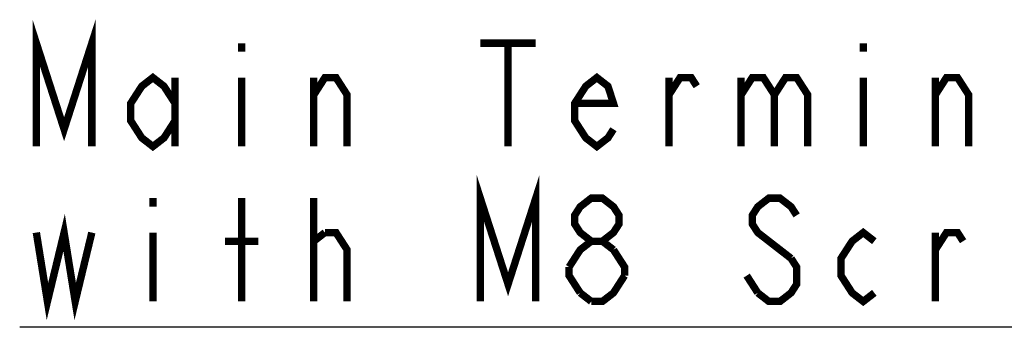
# Model space of a CAD drawing. Extents: x 29 to 410, y 35 to 287.
# Tile 9 of 46: x 176.2 to 202.9, y 74.5 to 82.83. Entities that reach past the tile are written whole.
import ezdxf

# ---------------------------------------------------------------- set-up
doc = ezdxf.new("R2010")
doc.units = 0
doc.header["$LTSCALE"] = 23.1
doc.layers.add('ALL_NOTE', color=7, linetype='CONTINUOUS')

msp = doc.modelspace()

# ---------------------------------------------------------------- linework, layer by layer
at = {"layer": 'ALL_NOTE', "color": 2, "linetype": 'CONTINUOUS'}
msp.add_line((209.911, 74.496), (176.199, 74.496), dxfattribs=at)
msp.add_line((209.911, 74.496), (176.199, 74.496), dxfattribs=at)
at = {"layer": 'ALL_NOTE', "color": 2, "linetype": 'CONTINUOUS', "const_width": 0.2}
for points in [[(176.65, 79.396), (176.65, 82.196), (177.403, 79.863), (178.155, 82.196), (178.155, 79.396)], [(182.219, 82.196), (182.219, 81.963)], [(188.69, 82.196), (190.195, 82.196)], [(189.443, 82.196), (189.443, 79.396)], [(199.075, 82.196), (199.075, 81.963)], [(180.413, 80.096), (180.112, 79.629), (179.811, 79.396), (179.51, 79.629), (179.209, 80.096), (179.209, 80.563), (179.51, 81.029), (179.811, 81.263), (180.112, 81.029), (180.413, 80.563)], [(180.413, 81.263), (180.413, 79.396)], [(182.219, 81.263), (182.219, 79.396)], [(184.175, 79.396), (184.175, 81.263)], [(184.175, 80.796), (184.476, 81.263), (184.777, 81.263), (185.078, 80.796), (185.078, 79.396)], [(192.302, 79.863), (192.152, 79.629), (191.851, 79.396), (191.55, 79.629), (191.249, 80.096), (191.249, 80.563), (191.55, 81.029), (191.851, 81.263), (192.152, 81.029), (192.302, 80.563), (191.249, 80.563)], [(193.807, 79.396), (193.807, 81.263)], [(193.807, 80.796), (194.108, 81.263), (194.409, 81.263), (194.56, 81.029)], [(195.764, 81.263), (195.764, 79.396)], [(195.764, 80.796), (196.065, 81.263), (196.366, 81.263), (196.667, 80.796), (196.667, 79.396)], [(196.667, 80.796), (196.968, 81.263), (197.269, 81.263), (197.57, 80.796), (197.57, 79.396)], [(199.075, 81.263), (199.075, 79.396)], [(201.031, 79.396), (201.031, 81.263)], [(201.031, 80.796), (201.332, 81.263), (201.633, 81.263), (201.934, 80.796), (201.934, 79.396)], [(188.69, 75.196), (188.69, 77.996), (189.443, 75.663), (190.195, 77.996), (190.195, 75.196)], [(179.811, 77.996), (179.811, 77.763)], [(182.219, 75.196), (182.219, 77.996)], [(184.175, 75.196), (184.175, 77.996)], [(191.7, 76.829), (191.399, 77.063), (191.249, 77.296), (191.249, 77.529), (191.399, 77.763), (191.7, 77.996), (192.001, 77.996), (192.302, 77.763), (192.453, 77.529), (192.453, 77.296), (192.302, 77.063), (192.001, 76.829)], [(197.269, 77.529), (197.118, 77.763), (196.817, 77.996), (196.516, 77.996), (196.215, 77.763), (196.065, 77.529), (196.065, 77.296), (196.215, 77.063), (197.118, 76.363)], [(176.65, 77.063), (176.951, 75.196), (177.403, 77.063), (177.704, 75.196), (178.155, 77.063)], [(199.376, 75.429), (199.075, 75.196), (198.774, 75.429), (198.473, 75.896), (198.473, 76.363), (198.774, 76.829), (199.075, 77.063), (199.376, 76.829)], [(179.811, 77.063), (179.811, 75.196)], [(181.767, 76.829), (182.67, 76.829)], [(184.175, 76.829), (184.476, 77.063)], [(184.476, 77.063), (184.777, 77.063), (185.078, 76.596), (185.078, 75.196)], [(191.098, 76.129), (191.399, 76.596), (191.7, 76.829), (192.001, 76.829), (192.302, 76.596)], [(201.031, 75.196), (201.031, 77.063)], [(201.031, 76.596), (201.332, 77.063), (201.633, 77.063), (201.784, 76.829)], [(192.302, 76.596), (192.603, 76.129), (192.603, 75.896)], [(197.118, 76.363), (197.269, 76.129), (197.269, 75.663), (197.118, 75.429), (196.817, 75.196), (196.516, 75.196), (196.215, 75.429)], [(191.399, 75.429), (191.098, 75.896), (191.098, 76.129)], [(192.603, 75.896), (192.302, 75.429), (192.001, 75.196), (191.7, 75.196)], [(196.215, 75.429), (195.914, 75.896)], [(191.7, 75.196), (191.399, 75.429)]]:
    msp.add_lwpolyline(points, dxfattribs=at)

doc.saveas('drawing.dxf')
